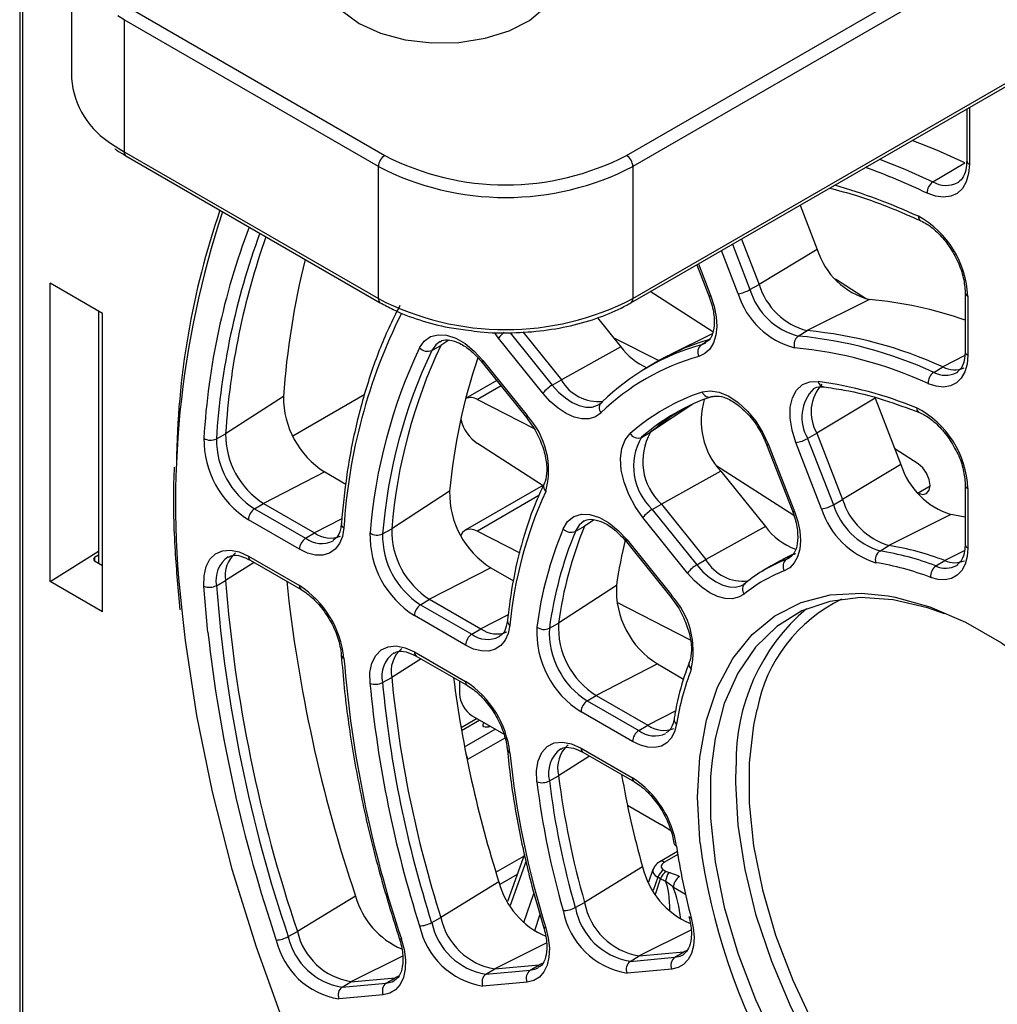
# Paper-space layout 'Sheet1' of a CAD drawing. Header units: millimetres. Extents: x -1 to 420, y -14 to 297.
# Tile 68 of 110: x 265 to 276, y 179 to 190. Entities that reach past the tile are written whole.
import ezdxf

# ---------------------------------------------------------------- set-up
doc = ezdxf.new("R2010")
doc.units = ezdxf.units.MM

psp = doc.layouts.new('Sheet1')

# ---------------------------------------------------------------- linework, layer by layer
at = {"color": 7, "linetype": 'Continuous', "lineweight": 25}
for p, q in [((265.246, 215.098), (265.246, 175.115)), ((265.276, 215.057), (265.276, 175.076)), ((272.043, 186.928), (281.63, 192.462)), ((265.821, 190.893), (265.821, 189.423)), ((266.478, 190.199), (269.306, 188.566)), ((269.236, 188.443), (266.407, 190.076)), ((266.407, 190.076), (266.407, 188.606)), ((275.777, 189.083), (275.777, 188.509)), ((266.407, 188.606), (269.236, 186.974)), ((266.428, 188.561), (269.256, 186.928)), ((275.401, 188.272), (275.755, 188.485)), ((275.777, 188.51), (275.777, 188.509)), ((269.236, 186.974), (269.236, 188.443)), ((272.064, 188.443), (272.064, 186.974)), ((273.925, 188.014), (274.116, 187.521)), ((273.272, 187.637), (273.468, 187.132)), ((274.116, 187.521), (273.468, 187.132)), ((272.776, 187.351), (272.91, 187.006)), ((274.662, 186.969), (274.318, 187.19)), ((266.167, 186.809), (265.585, 187.145)), ((265.585, 183.828), (265.585, 187.145)), ((272.955, 186.604), (272.259, 187.052)), ((273.367, 187.074), (273.468, 187.132)), ((275.76, 187.043), (275.76, 186.385)), ((274.697, 186.964), (274.004, 186.618)), ((275.789, 187.002), (275.789, 186.345)), ((266.121, 186.836), (266.121, 184.034)), ((266.167, 183.492), (266.167, 186.809)), ((271.67, 186.762), (271.931, 186.438)), ((273.904, 186.558), (274.004, 186.618)), ((271.064, 185.922), (270.571, 186.535)), ((270.843, 186.603), (271.27, 186.072)), ((271.846, 186.543), (272.353, 186.284)), ((272.945, 186.581), (272.477, 186.35)), ((272.826, 186.461), (272.925, 186.522)), ((269.828, 186.397), (269.929, 186.453)), ((271.931, 186.438), (271.27, 186.072)), ((272.826, 186.461), (272.878, 186.484)), ((270.396, 186.286), (270.889, 185.673)), ((270.389, 186.264), (270.881, 185.651)), ((270.389, 186.264), (270.389, 186.264)), ((272.287, 186.245), (272.188, 186.185)), ((275.411, 186.154), (275.511, 186.214)), ((270.551, 186.063), (270.204, 185.863)), ((271.169, 186.012), (271.27, 186.072)), ((275.667, 186.152), (275.679, 186.16)), ((268.179, 185.886), (267.536, 185.47)), ((270.337, 185.852), (270.961, 185.533)), ((274.758, 185.867), (274.11, 185.477)), ((274.758, 185.867), (275.045, 185.128)), ((271.688, 185.797), (271.723, 185.825)), ((270.881, 185.651), (270.939, 185.572)), ((267.434, 185.413), (267.536, 185.47)), ((272.16, 185.431), (272.262, 185.487)), ((274.008, 185.419), (274.11, 185.477)), ((274.008, 185.419), (274.295, 184.681)), ((274.11, 185.477), (274.397, 184.739)), ((271.068, 184.892), (270.337, 185.362)), ((273.552, 185.351), (273.839, 184.613)), ((273.575, 185.347), (273.861, 184.608)), ((274.164, 184.636), (273.878, 185.374)), ((275.236, 185.136), (274.977, 185.303)), ((273.856, 184.562), (272.999, 185.112)), ((275.045, 185.128), (274.397, 184.739)), ((268.638, 185.047), (267.959, 184.696)), ((268.638, 185.047), (268.873, 184.911)), ((273.043, 185.055), (272.382, 184.688)), ((273.043, 185.055), (273.539, 184.438)), ((271.063, 184.895), (270.199, 184.397)), ((271.076, 184.911), (271.077, 184.913)), ((275.76, 184.903), (275.76, 184.241)), ((275.789, 184.862), (275.789, 184.2)), ((270.027, 184.832), (269.383, 184.415)), ((275.234, 184.811), (275.236, 184.81)), ((267.858, 184.636), (267.959, 184.696)), ((267.858, 184.636), (268.426, 184.308)), ((267.959, 184.696), (268.526, 184.368)), ((272.28, 184.629), (272.382, 184.688)), ((272.382, 184.688), (272.878, 184.071)), ((274.295, 184.681), (274.397, 184.739)), ((272.672, 183.922), (272.176, 184.539)), ((272.28, 184.629), (272.777, 184.012)), ((275.602, 184.574), (274.911, 184.228)), ((268.357, 184.187), (267.789, 184.514)), ((269.281, 184.359), (269.383, 184.415)), ((271.425, 184.385), (271.527, 184.442)), ((273.539, 184.438), (272.878, 184.071)), ((268.426, 184.308), (268.526, 184.368)), ((270.337, 184.389), (270.807, 184.148)), ((268.731, 184.281), (268.737, 184.284)), ((271.993, 184.268), (272.49, 183.651)), ((272.001, 184.29), (272.497, 183.673)), ((274.811, 184.167), (274.911, 184.228)), ((275.76, 184.243), (275.76, 184.241)), ((265.585, 183.828), (266.121, 184.164)), ((266.121, 184.12), (266.078, 184.093)), ((267.789, 184.11), (268.357, 183.782)), ((273.848, 184.131), (273.728, 184.072)), ((273.773, 184.075), (273.805, 184.09)), ((266.078, 184.058), (266.167, 184.007)), ((267.81, 184.064), (268.377, 183.737)), ((270.484, 183.981), (269.805, 183.63)), ((270.484, 183.981), (270.738, 183.834)), ((272.777, 184.012), (272.878, 184.071)), ((273.603, 184.003), (273.504, 183.943)), ((275.434, 184.001), (275.534, 184.061)), ((275.667, 184.008), (275.68, 184.016)), ((266.167, 183.492), (265.585, 183.828)), ((267.434, 183.781), (267.536, 183.838)), ((271.882, 183.783), (271.239, 183.365)), ((273.31, 183.806), (273.294, 183.797)), ((272.49, 183.651), (272.547, 183.572)), ((269.705, 183.57), (269.805, 183.63)), ((269.705, 183.57), (270.274, 183.242)), ((269.805, 183.63), (270.374, 183.301)), ((271.886, 183.597), (272.703, 183.179)), ((270.205, 183.12), (269.635, 183.448)), ((271.137, 183.309), (271.239, 183.365)), ((270.274, 183.242), (270.374, 183.301)), ((270.579, 183.214), (270.586, 183.218)), ((269.635, 183.044), (270.205, 182.716)), ((269.656, 182.998), (270.225, 182.67)), ((272.337, 182.911), (271.658, 182.56)), ((272.337, 182.911), (272.627, 182.743)), ((269.281, 182.703), (269.383, 182.76)), ((270.137, 182.721), (270.137, 182.58)), ((271.558, 182.5), (271.658, 182.56)), ((271.658, 182.56), (272.231, 182.23)), ((271.558, 182.5), (272.131, 182.17)), ((270.279, 182.335), (270.627, 182.134)), ((272.061, 182.048), (271.489, 182.379)), ((270.335, 182.303), (270.155, 182.199)), ((272.131, 182.17), (272.231, 182.23)), ((270.465, 182.213), (270.478, 182.22)), ((271.489, 181.974), (272.061, 181.644)), ((271.509, 181.929), (272.082, 181.598)), ((271.137, 181.611), (271.239, 181.668)), ((272.004, 181.339), (272.382, 181.121)), ((272.487, 181.053), (272.382, 181.121)), ((272.56, 180.824), (272.365, 180.711)), ((270.861, 180.795), (270.672, 180.269)), ((272.173, 180.655), (271.527, 180.259)), ((272.288, 180.623), (272.238, 180.485)), ((272.407, 180.62), (272.437, 180.603)), ((270.576, 180.486), (269.929, 180.092)), ((272.373, 180.521), (272.343, 180.539)), ((268.981, 180.328), (268.334, 179.936)), ((271.425, 180.201), (271.527, 180.259)), ((269.828, 180.034), (269.929, 180.092)), ((268.233, 179.878), (268.334, 179.936)), ((272.134, 179.663), (272.63, 179.708)), ((272.531, 179.648), (272.63, 179.708)), ((272.035, 179.603), (272.134, 179.663)), ((272.035, 179.603), (272.531, 179.648)), ((272.623, 179.677), (272.64, 179.689)), ((270.43, 179.46), (270.529, 179.52)), ((270.43, 179.46), (270.923, 179.504)), ((270.529, 179.52), (271.022, 179.564)), ((270.923, 179.504), (271.022, 179.564)), ((272.497, 179.516), (272.001, 179.472)), ((268.831, 179.317), (268.93, 179.377)), ((268.93, 179.377), (269.422, 179.421)), ((269.323, 179.361), (269.422, 179.421)), ((268.831, 179.317), (269.323, 179.361)), ((270.889, 179.373), (270.396, 179.328)), ((269.288, 179.229), (268.797, 179.185))]:
    psp.add_line(p, q, dxfattribs=at)
at = {"color": 8, "linetype": 'Continuous', "lineweight": 25}
for p, q in [((271.993, 188.566), (281.442, 194.02)), ((281.536, 193.911), (272.064, 188.443)), ((272.064, 186.974), (281.63, 192.496)), ((266.407, 190.076), (266.338, 190.118)), ((275.807, 189.1), (275.807, 188.468)), ((266.278, 188.689), (266.407, 188.606)), ((273.236, 187.028), (273.05, 187.509)), ((273.171, 187.579), (273.367, 187.074)), ((272.793, 187.361), (272.933, 187.001)), ((270.018, 186.512), (269.929, 186.453)), ((270.571, 186.535), (270.525, 186.596)), ((270.701, 186.595), (271.169, 186.012)), ((275.756, 186.34), (275.511, 186.214)), ((270.599, 186.003), (270.337, 185.852)), ((269.085, 185.909), (268.284, 185.446)), ((272.733, 185.801), (272.262, 185.487)), ((275.37, 184.887), (275.236, 184.81)), ((271.02, 184.783), (270.337, 184.389)), ((268.828, 184.524), (268.526, 184.368)), ((271.636, 184.513), (271.527, 184.442)), ((266.078, 184.093), (266.078, 184.059)), ((273.773, 184.075), (273.791, 184.085)), ((275.755, 184.173), (275.534, 184.061)), ((267.852, 184.04), (267.536, 183.838)), ((270.678, 183.458), (270.374, 183.301)), ((269.71, 182.967), (269.383, 182.76)), ((272.541, 182.39), (272.231, 182.23)), ((270.364, 182.286), (270.16, 182.168)), ((270.193, 181.99), (270.535, 182.187)), ((270.64, 182.085), (270.227, 181.847)), ((271.583, 181.886), (271.239, 181.668)), ((273.21, 181.592), (273.214, 181.78)), ((270.542, 180.594), (270.854, 180.774)), ((270.878, 180.722), (270.699, 180.225)), ((272.564, 180.793), (272.415, 180.706)), ((270.78, 180.569), (270.585, 180.457)), ((272.343, 180.539), (272.29, 180.39)), ((272.315, 180.351), (272.373, 180.521)), ((272.649, 180.348), (272.515, 180.426)), ((270.854, 180.036), (270.965, 180.358)), ((271.032, 180.125), (270.97, 179.943)), ((272.71, 179.949), (272.134, 179.663)), ((271.102, 179.804), (270.529, 179.52)), ((272.666, 179.725), (272.63, 179.708)), ((269.502, 179.661), (268.93, 179.377)), ((271.057, 179.581), (271.022, 179.564)), ((269.457, 179.438), (269.422, 179.421))]:
    psp.add_line(p, q, dxfattribs=at)
at = {"color": 7, "linetype": 'Continuous', "lineweight": 25, "flags": 128}
for points in [[(268.836, 190.172), (269.023, 190.035)], [(269.023, 190.035), (269.26, 189.927), (269.534, 189.854), (269.829, 189.818), (270.131, 189.824), (270.423, 189.869), (270.688, 189.951), (270.914, 190.067), (271.087, 190.21)], [(275.755, 188.485), (275.444, 188.624), (275.172, 188.734)], [(275.807, 188.468), (275.798, 188.364), (275.772, 188.273), (275.729, 188.199), (275.672, 188.145), (275.601, 188.112), (275.52, 188.101), (275.431, 188.113), (275.337, 188.147)], [(275.679, 188.264), (275.689, 188.27), (275.691, 188.272)], [(272.933, 187.001), (272.97, 186.885), (272.993, 186.771), (272.999, 186.664), (272.989, 186.566), (272.963, 186.481), (272.921, 186.413), (272.866, 186.362), (272.799, 186.331)], [(269.693, 186.428), (269.745, 186.502), (269.815, 186.551), (269.899, 186.573), (269.994, 186.567), (270.095, 186.533), (270.199, 186.473), (270.301, 186.39), (270.396, 186.286)], [(275.789, 186.345), (275.781, 186.246), (275.756, 186.159), (275.717, 186.089), (275.663, 186.036), (275.597, 186.003), (275.521, 185.99), (275.438, 185.999), (275.35, 186.028)], [(272.835, 185.936), (272.925, 185.95), (273.025, 185.934), (273.131, 185.89), (273.237, 185.818), (273.339, 185.724), (273.432, 185.61), (273.512, 185.482), (273.575, 185.347)], [(273.878, 185.374), (273.835, 185.511), (273.813, 185.644), (273.815, 185.766), (273.839, 185.872), (273.885, 185.957), (273.95, 186.017), (274.032, 186.049), (274.126, 186.051)], [(271.711, 185.703), (271.65, 185.66), (271.579, 185.638), (271.499, 185.636), (271.413, 185.656), (271.323, 185.696), (271.233, 185.755), (271.146, 185.831), (271.064, 185.922)], [(272.176, 184.539), (272.09, 184.661), (272.019, 184.794), (271.967, 184.932), (271.936, 185.067), (271.927, 185.195), (271.942, 185.308), (271.978, 185.403), (272.035, 185.474)], [(275.236, 184.81), (275.288, 184.795), (275.331, 184.806), (275.36, 184.842), (275.37, 184.896), (275.36, 184.962), (275.331, 185.031), (275.288, 185.091), (275.236, 185.136)], [(271.29, 184.413), (271.339, 184.494), (271.408, 184.549), (271.492, 184.575), (271.588, 184.573), (271.692, 184.541), (271.799, 184.481), (271.903, 184.396), (272.001, 184.29)], [(273.861, 184.608), (273.898, 184.496), (273.92, 184.387), (273.928, 184.282), (273.92, 184.187), (273.897, 184.103), (273.86, 184.034), (273.81, 183.981), (273.749, 183.946)], [(268.852, 184.424), (268.835, 184.329), (268.802, 184.249), (268.754, 184.186), (268.692, 184.143), (268.619, 184.122), (268.537, 184.122), (268.448, 184.144), (268.357, 184.187)], [(270.337, 184.389), (270.298, 184.404), (270.26, 184.411), (270.225, 184.407), (270.195, 184.394), (270.17, 184.372), (270.152, 184.341), (270.151, 184.338)], [(275.789, 184.2), (275.781, 184.105), (275.759, 184.021), (275.722, 183.951), (275.672, 183.898), (275.61, 183.863), (275.539, 183.847), (275.46, 183.85), (275.376, 183.873)], [(267.294, 183.775), (267.296, 183.892), (267.319, 183.994), (267.362, 184.077), (267.424, 184.136), (267.5, 184.17), (267.59, 184.177), (267.687, 184.157), (267.789, 184.11)], [(273.302, 183.688), (273.241, 183.652), (273.17, 183.635), (273.091, 183.638), (273.007, 183.66), (272.921, 183.701), (272.834, 183.76), (272.751, 183.834), (272.672, 183.922)], [(275.531, 183.469), (275.342, 183.535), (274.96, 183.625), (274.595, 183.649), (274.254, 183.607), (273.943, 183.5), (273.665, 183.329), (273.427, 183.098), (273.231, 182.81), (273.082, 182.47), (272.981, 182.083), (272.942, 181.809)], [(274.903, 183.669), (274.981, 183.654), (275.368, 183.546), (275.764, 183.375), (276.164, 183.144), (276.56, 182.857), (276.947, 182.519), (277.318, 182.135), (277.669, 181.711), (277.992, 181.253), (278.283, 180.769), (278.538, 180.266), (278.752, 179.753), (278.922, 179.238), (279.045, 178.728), (279.12, 178.231), (279.139, 177.999)], [(267.057, 183.439), (267.087, 183.172), (267.212, 182.339), (267.386, 181.49), (267.607, 180.63), (267.876, 179.764), (268.189, 178.898), (268.547, 178.035), (268.945, 177.181), (269.383, 176.341), (269.858, 175.519), (270.367, 174.719), (270.907, 173.947), (271.475, 173.206), (272.069, 172.502), (272.684, 171.836), (273.318, 171.215), (273.966, 170.64), (274.626, 170.115), (275.004, 169.84)], [(270.698, 183.342), (270.679, 183.251), (270.645, 183.174), (270.597, 183.115), (270.535, 183.074), (270.462, 183.054), (270.381, 183.055), (270.294, 183.077), (270.205, 183.12)], [(269.142, 182.695), (269.141, 182.815), (269.163, 182.92), (269.205, 183.005), (269.266, 183.067), (269.343, 183.103), (269.433, 183.111), (269.532, 183.091), (269.635, 183.044)], [(273.445, 182.405), (273.407, 182.23), (273.357, 181.812), (273.357, 181.363), (273.407, 180.889), (273.505, 180.397), (273.651, 179.896), (273.842, 179.394), (274.075, 178.899), (274.346, 178.42), (274.65, 177.964), (274.983, 177.539), (275.339, 177.152), (275.712, 176.808), (276.096, 176.515), (276.486, 176.276), (276.873, 176.095), (277.252, 175.976), (277.266, 175.973)], [(270.465, 182.213), (270.452, 182.208), (270.437, 182.206), (270.422, 182.208), (270.409, 182.213), (270.4, 182.221), (270.397, 182.229)], [(272.551, 182.242), (272.529, 182.157), (272.492, 182.087), (272.443, 182.034), (272.382, 181.998), (272.31, 181.981), (272.232, 181.984), (272.148, 182.007), (272.061, 182.048)], [(270.997, 181.599), (270.993, 181.725), (271.011, 181.835), (271.052, 181.926), (271.112, 181.992), (271.19, 182.032), (271.281, 182.042), (271.383, 182.022), (271.489, 181.974)], [(272.714, 180.086), (272.737, 179.976), (272.745, 179.871), (272.738, 179.776), (272.716, 179.692), (272.679, 179.622), (272.629, 179.568), (272.568, 179.533), (272.497, 179.516)], [(272.714, 180.086), (272.703, 180.088), (272.695, 180.093), (272.69, 180.098), (272.688, 180.101)], [(271.096, 179.977), (271.124, 179.862), (271.137, 179.751), (271.132, 179.65), (271.112, 179.56), (271.076, 179.485), (271.025, 179.428), (270.962, 179.39), (270.889, 179.373)], [(271.071, 179.989), (271.072, 179.986), (271.077, 179.982), (271.085, 179.978), (271.096, 179.977)], [(269.49, 179.852), (269.521, 179.734), (269.536, 179.621), (269.533, 179.516), (269.514, 179.423), (269.478, 179.346), (269.427, 179.287), (269.363, 179.248), (269.288, 179.229)], [(269.466, 179.862), (269.467, 179.86), (269.471, 179.856), (269.479, 179.853), (269.49, 179.852)]]:
    psp.add_lwpolyline(points, dxfattribs=at)
at = {"color": 8, "linetype": 'Continuous', "lineweight": 25, "flags": 128}
for points in [[(274.809, 188.525), (275.09, 188.412), (275.401, 188.272)], [(272.933, 187.001), (272.922, 187.001), (272.915, 187.002), (272.911, 187.005), (272.91, 187.006)], [(269.921, 186.498), (269.872, 186.461), (269.828, 186.397)], [(270.396, 186.286), (270.39, 186.277), (270.388, 186.27), (270.388, 186.265), (270.389, 186.264)], [(271.169, 186.012), (271.239, 185.934), (271.314, 185.869), (271.391, 185.818), (271.468, 185.784), (271.542, 185.767), (271.611, 185.768), (271.672, 185.788), (271.688, 185.797)], [(270.889, 185.673), (270.883, 185.664), (270.881, 185.657), (270.881, 185.652), (270.881, 185.651)], [(273.552, 185.351), (273.553, 185.35), (273.557, 185.348), (273.564, 185.346), (273.575, 185.347)], [(273.839, 184.613), (273.839, 184.612), (273.843, 184.609), (273.851, 184.608), (273.861, 184.608)], [(271.525, 184.501), (271.468, 184.455), (271.425, 184.385)], [(271.993, 184.268), (271.993, 184.269), (271.992, 184.274), (271.995, 184.281), (272.001, 184.29)], [(272.777, 184.012), (272.844, 183.937), (272.916, 183.873), (272.99, 183.823), (273.064, 183.788), (273.136, 183.769), (273.204, 183.766), (273.265, 183.781), (273.295, 183.796)], [(267.339, 183.263), (267.335, 183.303), (267.294, 183.775)], [(272.49, 183.651), (272.489, 183.652), (272.489, 183.657), (272.491, 183.664), (272.497, 183.673)], [(272.812, 180.915), (272.808, 180.955), (272.783, 181.43), (272.808, 181.875), (272.882, 182.285), (273.006, 182.653), (273.176, 182.972), (273.39, 183.238), (273.645, 183.447), (273.936, 183.594), (274.259, 183.679), (274.609, 183.699), (274.903, 183.669)], [(270.462, 182.229), (270.463, 182.227), (270.465, 182.213)], [(272.942, 181.809), (272.93, 181.656), (272.93, 181.195), (272.981, 180.709), (273.082, 180.206), (273.231, 179.693), (273.427, 179.179), (273.665, 178.672), (273.943, 178.182), (274.254, 177.715), (274.595, 177.279), (274.96, 176.883), (275.342, 176.531), (275.735, 176.23), (276.134, 175.986), (276.296, 175.903)], [(276.479, 176.12), (276.218, 176.268), (275.822, 176.541), (275.434, 176.867), (275.06, 177.242), (274.707, 177.658), (274.38, 178.11), (274.085, 178.589), (273.827, 179.089), (273.61, 179.6), (273.437, 180.114), (273.312, 180.623), (273.235, 181.118), (273.21, 181.592)], [(272.531, 179.648), (272.592, 179.662), (272.623, 179.677)], [(270.923, 179.504), (270.986, 179.519), (271.014, 179.533)], [(269.323, 179.361), (269.387, 179.376), (269.417, 179.392)]]:
    psp.add_lwpolyline(points, dxfattribs=at)
at = {"color": 7, "linetype": 'Continuous', "lineweight": 25}
for centre, radius, start, end in [((266.772, 189.505), 0.954, 184.9367, 238.8164), ((269.389, 188.436), 0.154, 122.6068, 177.3917), ((270.65, 191.159), 2.92, 242.6095, 297.3905), ((271.911, 188.436), 0.154, 2.6072, 57.3933), ((270.65, 191.173), 3.074, 242.6098, 297.3903), ((275.481, 188.153), 0.144, 123.9465, 182.3774), ((275.924, 185.056), 8.935, 161.0549, 179.4345), ((274.731, 186.961), 1.059, 2.2316, 61.2691), ((275.678, 184.948), 8.159, 160.5675, 176.3301), ((274.906, 187.763), 0.826, 197.0234, 255.328), ((276.968, 185.272), 8.81, 165.9521, 176.0016), ((273.178, 187.406), 0.382, 278.7769, 299.676), ((274.098, 187.298), 0.765, 197.0234, 255.328), ((274.197, 187.355), 0.762, 197.0233, 255.3281), ((270.65, 189.703), 3.074, 242.6098, 297.3903), ((274.089, 187.29), 0.892, 197.0232, 255.3282), ((274.322, 182.659), 4.321, 70.5685, 85.0243), ((275.03, 184.046), 6.19, 153.4995, 176.5027), ((273.57, 181.982), 4.656, 65.3593, 84.6492), ((273.62, 184.041), 2.576, 105.647, 121.1626), ((273.974, 186.464), 0.117, 126.3626, 198.5756), ((273.47, 181.923), 4.655, 65.3593, 84.6492), ((275.069, 183.884), 5.947, 154.6714, 175.3309), ((275.147, 183.879), 5.885, 154.6713, 175.331), ((275.248, 183.936), 5.884, 154.6712, 175.3311), ((269.781, 186.504), 0.116, 220.9469, 293.5678), ((273.517, 183.992), 2.564, 105.6242, 134.3865), ((272.546, 186.904), 0.772, 217.1366, 244.9882), ((272.888, 186.381), 0.102, 127.3936, 208.9061), ((273.435, 181.853), 4.594, 65.3593, 84.6492), ((276.391, 184.263), 6.389, 161.2763, 174.89), ((273.48, 183.895), 2.53, 105.6239, 134.3867), ((275.642, 186.458), 0.276, 241.7477, 293.1407), ((271.681, 186.302), 0.472, 209.3011, 276.2426), ((275.49, 186.038), 0.141, 124.1759, 183.9225), ((271.361, 185.683), 0.381, 120.3188, 141.2309), ((274.508, 185.712), 0.461, 137.6081, 210.5622), ((273.556, 181.738), 4.35, 67.5374, 82.471), ((269.164, 185.879), 0.985, 179.6167, 237.67), ((270.26, 185.728), 0.145, 57.9944, 112.6929), ((273.605, 183.678), 2.385, 108.846, 131.1646), ((273.708, 183.661), 2.352, 108.8461, 131.1647), ((273.649, 185.614), 0.825, 163.1235, 222.689), ((272.915, 185.965), 0.0856, 200.2903, 292.8635), ((271.774, 185.758), 0.0835, 126.9534, 221.0668), ((273.815, 183.709), 2.361, 120.2209, 131.1471), ((274.741, 184.825), 1.049, 2.0305, 62.9044), ((270.608, 185.75), 0.473, 194.5088, 235.1245), ((270.236, 185.065), 0.892, 344.6758, 42.9745), ((268.358, 185.414), 1.064, 179.6166, 237.6701), ((267.37, 185.543), 0.144, 237.9651, 296.0991), ((268.347, 185.407), 0.913, 179.6166, 237.67), ((268.445, 185.464), 0.909, 179.6166, 237.67), ((272.122, 185.523), 0.0997, 209.6962, 292.5371), ((272.724, 185.106), 0.651, 150.0058, 227.0469), ((272.823, 185.163), 0.648, 150.0059, 227.0468), ((273.82, 185.751), 0.382, 278.7759, 299.677), ((275.856, 185.386), 0.851, 197.6363, 252.6548), ((271.007, 184.81), 0.98, 178.7313, 237.7681), ((275.273, 182.913), 4.595, 155.3579, 174.6444), ((267.943, 184.507), 0.154, 123.2303, 177.3468), ((274.106, 185.013), 0.382, 278.7771, 299.6743), ((275.04, 184.914), 0.919, 197.6364, 252.6548), ((275.046, 184.92), 0.788, 197.6363, 252.6549), ((275.145, 184.977), 0.785, 197.6363, 252.6549), ((272.473, 184.3), 0.381, 120.3185, 141.2331), ((275.194, 181.893), 2.711, 77.9591, 81.3441), ((270.288, 184.395), 0.905, 178.7311, 237.7683), ((275.311, 182.75), 4.352, 157.5356, 172.4665), ((275.491, 182.803), 4.289, 157.5357, 172.4666), ((271.377, 184.494), 0.119, 222.971, 293.8447), ((274.109, 184.852), 0.705, 215.9657, 250.5717), ((268.511, 184.179), 0.154, 123.2303, 177.3468), ((268.702, 184.605), 0.295, 233.4291, 292.4435), ((270.2, 184.344), 1.059, 178.7312, 237.7683), ((269.219, 184.486), 0.142, 236.6476, 295.9059), ((270.189, 184.338), 0.908, 178.7313, 237.7682), ((275.39, 182.746), 4.29, 157.5359, 172.4664), ((276.625, 183.125), 4.788, 165.7637, 172.1007), ((274.434, 181.203), 3.062, 68.9598, 81.0487), ((267.853, 183.898), 0.323, 129.5227, 190.6318), ((274.472, 182.568), 1.677, 110.9657, 121.2066), ((274.882, 184.07), 0.121, 126.0074, 196.0099), ((274.335, 181.144), 3.061, 68.9599, 81.0486), ((272.969, 183.683), 0.381, 120.3205, 141.2293), ((273.289, 184.304), 0.473, 209.5356, 276.9292), ((274.372, 182.511), 1.674, 110.9608, 129.0502), ((273.833, 183.997), 0.0983, 127.4855, 211.2137), ((274.3, 181.074), 2.999, 68.9597, 81.0488), ((275.511, 183.889), 0.135, 124.6196, 186.84), ((275.644, 184.3), 0.264, 245.3953, 293.9073), ((274.336, 182.414), 1.641, 110.9612, 129.0497), ((267.357, 183.929), 0.166, 247.6012, 297.4048), ((283.374, 185.01), 15.987, 184.4062, 198.7231), ((283.473, 185.066), 15.984, 184.4062, 198.7231), ((284.412, 185.542), 16.287, 186.0313, 198.6689), ((267.765, 182.865), 1.092, 5.7172, 57.1977), ((272.852, 183.734), 0.971, 177.0963, 237.9689), ((273.37, 183.742), 0.0869, 127.2256, 218.8235), ((271.817, 183.053), 0.919, 347.3486, 42.3618), ((269.789, 183.441), 0.154, 123.2303, 177.3468), ((275.437, 181.831), 2.224, 130.4142, 181.3005), ((272.045, 183.268), 1.049, 177.0962, 237.9689), ((271.077, 183.432), 0.137, 234.3048, 295.5504), ((272.133, 183.32), 0.896, 177.0961, 237.969), ((283.646, 185.089), 16.409, 186.3874, 198.6573), ((270.359, 183.113), 0.154, 123.2303, 177.3468), ((270.55, 183.54), 0.296, 233.5327, 292.3403), ((272.035, 183.263), 0.9, 177.0961, 237.969), ((269.706, 182.828), 0.33, 129.9584, 191.8915), ((282.043, 184.047), 13.235, 184.65, 198.4793), ((275.515, 181.775), 3, 158.9579, 171.0445), ((269.202, 182.854), 0.17, 249.0812, 297.5839), ((281.816, 183.884), 12.73, 185.3568, 197.7725), ((281.825, 183.879), 12.599, 185.3568, 197.7725), ((281.924, 183.936), 12.595, 185.3567, 197.7726), ((283.018, 184.444), 13.057, 187.4144, 197.6491), ((269.611, 181.796), 1.094, 6.6896, 57.1546), ((270.444, 182.594), 0.307, 182.606, 237.394), ((271.642, 182.372), 0.154, 123.2303, 177.3468), ((270.437, 182.229), 0.04, 131.9147, 180), ((272.408, 182.47), 0.298, 233.7565, 292.1161), ((272.215, 182.041), 0.154, 123.2303, 177.3468), ((271.571, 181.752), 0.343, 130.7608, 194.1141), ((280.49, 182.913), 9.842, 185.7705, 197.3588), ((281.374, 183.287), 9.57, 189.6669, 195.9669), ((271.053, 181.769), 0.179, 251.8372, 297.8927), ((280.264, 182.75), 9.338, 187.0815, 196.0479), ((280.273, 182.746), 9.207, 187.0815, 196.0477), ((280.372, 182.803), 9.203, 187.0815, 196.0478), ((271.465, 180.721), 1.098, 8.5522, 57.0963), ((272.56, 180.922), 0.0383, 195.6324, 257.0806), ((279.925, 181.875), 7.178, 187.6845, 230.9681), ((278.933, 181.774), 6.444, 187.9364, 195.1928), ((273.052, 180.857), 0.902, 192.9626, 247.3574), ((272.49, 180.49), 0.155, 122.7426, 161.6081), ((272.52, 180.473), 0.155, 122.7426, 161.6081), ((272.665, 180.462), 0.239, 147.0504, 171.4885), ((271.443, 180.708), 0.895, 194.3763, 247.238), ((272.668, 180.418), 0.154, 122.629, 177.0829), ((269.843, 180.562), 0.892, 195.1693, 247.0685), ((272.259, 180.398), 0.745, 190.7733, 260.328), ((271.301, 180.423), 0.254, 267.4322, 299.1852), ((272.147, 180.332), 0.873, 190.7732, 260.3281), ((272.16, 180.341), 0.748, 190.7734, 260.328), ((269.69, 180.278), 0.28, 270.6455, 299.3579), ((270.551, 180.189), 0.739, 192.1326, 260.6155), ((270.649, 180.246), 0.736, 192.1325, 260.6155), ((269.047, 180.099), 0.731, 192.8806, 260.7819), ((270.536, 180.179), 0.862, 192.1326, 260.6155), ((268.087, 180.137), 0.297, 272.4433, 299.4397), ((268.934, 180.031), 0.856, 192.8805, 260.782), ((268.948, 180.041), 0.734, 192.8805, 260.782), ((272.1, 179.516), 0.109, 126.994, 203.8499), ((272.597, 179.56), 0.109, 126.9951, 203.847), ((270.988, 179.417), 0.109, 126.9953, 203.8487), ((270.496, 179.373), 0.109, 126.9935, 203.8505), ((268.896, 179.23), 0.109, 126.995, 203.847), ((269.388, 179.274), 0.109, 126.9934, 203.8486)]:
    psp.add_arc(centre, radius, start, end, dxfattribs=at)
at = {"color": 8, "linetype": 'Continuous', "lineweight": 25}
for centre, radius, start, end in [((266.455, 188.6), 0.048, 172.7569, 235.932), ((275.827, 188.513), 0.0494, 185.0937, 246.2267), ((272.076, 181.317), 7.568, 64.4781, 70.1027), ((275.547, 188.523), 0.29, 239.6259, 296.9837), ((272.378, 181.648), 6.866, 65.3707, 73.6584), ((277.221, 184.706), 10.242, 161.5943, 187.1069), ((275.297, 187.889), 0.0574, 179.8042, 240.2164), ((275.225, 184.948), 7.945, 159.1956, 176.5887), ((275.521, 184.899), 8.104, 159.7724, 176.3607), ((275.807, 187.046), 0.0479, 183.4725, 247.2291), ((269.28, 186.966), 0.045, 170.3944, 238.3174), ((272.014, 186.969), 0.0503, 305.7057, 5.6172), ((270.837, 186.327), 0.338, 126.8607, 141.8892), ((275.807, 186.389), 0.0481, 184.1462, 247.1742), ((275.541, 186.393), 0.272, 241.4365, 297.4599), ((274.399, 185.653), 0.455, 135.2064, 210.9655), ((274.198, 186.065), 0.0733, 190.9143, 262.229), ((275.279, 185.761), 0.0606, 182.0341, 242.6384), ((271.148, 184.885), 0.0766, 160.3488, 227.4511), ((275.81, 184.908), 0.0506, 186.6533, 245.4793), ((268.877, 184.472), 0.0546, 179.4098, 242.0072), ((268.601, 184.54), 0.29, 233.0043, 296.6358), ((275.809, 184.246), 0.0494, 185.0937, 246.2267), ((267.744, 183.842), 0.316, 124.647, 191.1395), ((267.837, 184.104), 0.048, 172.814, 235.8749), ((275.543, 184.236), 0.26, 245.1128, 298.3093), ((268.404, 183.776), 0.0481, 172.8502, 235.8182), ((275.144, 182.076), 1.73, 115.9879, 169.0462), ((270.726, 183.391), 0.0567, 177.8639, 240.4754), ((270.449, 183.475), 0.291, 233.1209, 296.5196), ((268.866, 183.015), 0.044, 190.5964, 251.1732), ((269.596, 182.773), 0.322, 125.1206, 192.417), ((269.683, 183.038), 0.048, 172.814, 235.8749), ((272.762, 182.907), 0.073, 163.7706, 229.7073), ((270.252, 182.71), 0.0481, 172.8502, 235.8182), ((272.583, 182.293), 0.0607, 174.7374, 237.6643), ((272.307, 182.407), 0.296, 233.5025, 294.7223), ((270.083, 181.841), 0.144, 2.2805, 29.9128), ((270.71, 181.964), 0.0421, 192.4871, 253.0767), ((271.461, 181.696), 0.335, 126.1936, 194.6389), ((271.538, 181.969), 0.0494, 173.7635, 234.9254), ((272.111, 181.638), 0.0494, 173.7804, 234.6788), ((272.386, 180.667), 0.0492, 53.6179, 115.0637)]:
    psp.add_arc(centre, radius, start, end, dxfattribs=at)
at = {"color": 7, "linetype": 'Continuous', "lineweight": 25}
for centre, major_axis, ratio, start_param, end_param in [((266.107, 184.077), (0.04, 0.0019), 0.606667, 2.335856, 3.897926), ((272.486, 180.666), (0.106, 0.01), 0.567817, 2.247296, 3.814161), ((272.516, 180.649), (0.106, 0.01), 0.572188, 3.816382, 4.156451), ((272.516, 180.567), (0.2, -0.031), 0.437546, 3.993009, 4.333078)]:
    psp.add_ellipse(centre, major_axis=major_axis, ratio=ratio, start_param=start_param, end_param=end_param, dxfattribs=at)
at = {"color": 8, "linetype": 'Continuous', "lineweight": 25}
for centre, major_axis, ratio, start_param, end_param in [((272.486, 180.584), (0.2, -0.032), 0.441094, 3.060072, 3.992571), ((272.321, 179.999), (0.046, 0.563), 0.262889, 5.027877, 5.817784), ((272.392, 180.039), (-0.051, 0.571), 0.360676, 4.739752, 5.423881)]:
    psp.add_ellipse(centre, major_axis=major_axis, ratio=ratio, start_param=start_param, end_param=end_param, dxfattribs=at)
at = {"color": 7, "linetype": 'Continuous', "lineweight": 25}
for points, knots in [([(266.303, 188.643), (266.312, 188.636), (266.349, 188.605), (266.394, 188.58), (266.428, 188.561)], [0, 0, 0, 0, 0.239773, 1, 1, 1, 1]), ([(275.777, 188.509), (275.776, 188.484), (275.773, 188.411), (275.743, 188.32), (275.705, 188.287), (275.687, 188.271)], [0, 0, 0, 0, 0.2116611, 0.6170897, 1, 1, 1, 1]), ([(274.252, 188.203), (274.352, 188.177), (274.627, 188.105), (274.968, 187.972), (275.209, 187.865), (275.269, 187.839)], [0, 0, 0, 0, 0.298716, 0.826467, 1, 1, 1, 1]), ([(275.269, 187.839), (275.291, 187.828), (275.354, 187.796), (275.466, 187.704), (275.587, 187.557), (275.684, 187.384), (275.748, 187.202), (275.756, 187.096), (275.76, 187.043)], [0, 0, 0, 0, 0.092134, 0.27171, 0.453141, 0.635835, 0.818453, 1, 1, 1, 1]), ([(272.91, 187.006), (272.921, 186.976), (272.952, 186.887), (272.976, 186.745), (272.963, 186.606), (272.926, 186.518), (272.889, 186.499), (272.874, 186.49)], [0, 0, 0, 0, 0.123022, 0.360297, 0.594436, 0.826488, 1, 1, 1, 1]), ([(269.473, 186.896), (269.431, 186.813), (269.311, 186.575), (269.145, 186.147), (268.989, 185.602), (268.879, 185.043), (268.841, 184.655), (268.823, 184.473)], [0, 0, 0, 0, 0.11982, 0.346223, 0.572888, 0.799814, 1, 1, 1, 1]), ([(269.256, 186.928), (269.303, 186.903), (269.437, 186.829), (269.69, 186.732), (269.974, 186.655), (270.161, 186.632), (270.232, 186.624)], [0, 0, 0, 0, 0.168395, 0.487354, 0.806069, 1, 1, 1, 1]), ([(270.232, 186.624), (270.277, 186.617), (270.436, 186.593), (270.723, 186.589), (271.076, 186.614), (271.418, 186.677), (271.73, 186.773), (271.931, 186.865), (272.028, 186.919), (272.043, 186.928)], [0, 0, 0, 0, 0.070808, 0.251912, 0.433028, 0.614292, 0.795873, 0.968383, 1, 1, 1, 1]), ([(269.923, 186.493), (269.929, 186.498), (269.954, 186.518), (270.022, 186.519), (270.138, 186.484), (270.268, 186.399), (270.349, 186.309), (270.389, 186.264)], [0, 0, 0, 0, 0.075047, 0.309099, 0.532527, 0.771311, 1, 1, 1, 1]), ([(275.76, 186.385), (275.759, 186.361), (275.755, 186.29), (275.726, 186.204), (275.691, 186.173), (275.674, 186.159)], [0, 0, 0, 0, 0.215735, 0.628992, 1, 1, 1, 1]), ([(274.079, 185.971), (274.083, 185.975), (274.108, 185.997), (274.15, 185.995), (274.185, 185.993)], [0, 0, 0, 0, 0.1762033, 1, 1, 1, 1]), ([(274.185, 185.993), (274.26, 185.982), (274.481, 185.95), (274.836, 185.863), (275.12, 185.756), (275.252, 185.707)], [0, 0, 0, 0, 0.219646, 0.639999, 1, 1, 1, 1]), ([(272.938, 185.882), (272.951, 185.885), (272.987, 185.895), (273.075, 185.884), (273.203, 185.821), (273.334, 185.704), (273.421, 185.606), (273.451, 185.548), (273.452, 185.548)], [0, 0, 0, 0, 0.111359, 0.322931, 0.549912, 0.77305, 0.997206, 1, 1, 1, 1]), ([(275.252, 185.707), (275.273, 185.697), (275.335, 185.668), (275.447, 185.582), (275.573, 185.44), (275.635, 185.326), (275.667, 185.268)], [0, 0, 0, 0, 0.144797, 0.42749, 0.712833, 1, 1, 1, 1]), ([(270.939, 185.572), (270.939, 185.572), (270.977, 185.52), (271.038, 185.4), (271.097, 185.222), (271.114, 185.059), (271.098, 184.961), (271.081, 184.921), (271.077, 184.913)], [0, 0, 0, 0, 0.001427, 0.23779, 0.47426, 0.707882, 0.937493, 1, 1, 1, 1]), ([(273.452, 185.548), (273.483, 185.494), (273.521, 185.43), (273.547, 185.363), (273.552, 185.351)], [0, 0, 0, 0, 0.82729, 1, 1, 1, 1]), ([(275.667, 185.268), (275.667, 185.268), (275.7, 185.212), (275.736, 185.092), (275.759, 184.971), (275.759, 184.913), (275.76, 184.903)], [0, 0, 0, 0, 0.000542, 0.468484, 0.906005, 1, 1, 1, 1]), ([(266.965, 185.101), (266.962, 185.039), (266.949, 184.738), (266.965, 184.21), (267.007, 183.733), (267.027, 183.514)], [0, 0, 0, 0, 0.122137, 0.59573, 1, 1, 1, 1]), ([(271.077, 184.913), (271.043, 184.839), (270.946, 184.625), (270.819, 184.238), (270.72, 183.802), (270.684, 183.51), (270.669, 183.394)], [0, 0, 0, 0, 0.165776, 0.478711, 0.792125, 1, 1, 1, 1]), ([(273.839, 184.613), (273.849, 184.583), (273.881, 184.494), (273.904, 184.352), (273.892, 184.213), (273.849, 184.117), (273.806, 184.092), (273.784, 184.08)], [0, 0, 0, 0, 0.113896, 0.333571, 0.550341, 0.765179, 1, 1, 1, 1]), ([(268.823, 184.473), (268.82, 184.451), (268.811, 184.385), (268.78, 184.317), (268.746, 184.296), (268.733, 184.287)], [0, 0, 0, 0, 0.236405, 0.691612, 1, 1, 1, 1]), ([(271.526, 184.498), (271.529, 184.501), (271.551, 184.52), (271.612, 184.523), (271.726, 184.496), (271.854, 184.416), (271.945, 184.328), (271.988, 184.275), (271.993, 184.268)], [0, 0, 0, 0, 0.039333, 0.278272, 0.501529, 0.740321, 0.966485, 1, 1, 1, 1]), ([(275.76, 184.241), (275.759, 184.217), (275.755, 184.146), (275.726, 184.06), (275.691, 184.03), (275.674, 184.016)], [0, 0, 0, 0, 0.216698, 0.631798, 1, 1, 1, 1]), ([(267.566, 184.097), (267.58, 184.105), (267.614, 184.124), (267.698, 184.118), (267.774, 184.082), (267.81, 184.064)], [0, 0, 0, 0, 0.268013, 0.655843, 1, 1, 1, 1]), ([(268.377, 183.737), (268.4, 183.723), (268.465, 183.681), (268.575, 183.576), (268.689, 183.419), (268.775, 183.241), (268.813, 183.1), (268.821, 183.027), (268.822, 183.007)], [0, 0, 0, 0, 0.104452, 0.307643, 0.513027, 0.719411, 0.924903, 1, 1, 1, 1]), ([(272.547, 183.572), (272.547, 183.571), (272.586, 183.519), (272.646, 183.399), (272.705, 183.222), (272.722, 183.06), (272.707, 182.97), (272.694, 182.934), (272.692, 182.929)], [0, 0, 0, 0, 0.001491, 0.247928, 0.494481, 0.738061, 0.967346, 1, 1, 1, 1]), ([(270.669, 183.394), (270.666, 183.372), (270.656, 183.309), (270.625, 183.246), (270.593, 183.228), (270.581, 183.221)], [0, 0, 0, 0, 0.247353, 0.724755, 1, 1, 1, 1]), ([(268.822, 183.007), (268.833, 182.887), (268.862, 182.537), (268.944, 181.944), (269.084, 181.226), (269.257, 180.53), (269.4, 180.074), (269.466, 179.861)], [0, 0, 0, 0, 0.119777, 0.34731, 0.574841, 0.802332, 1, 1, 1, 1]), ([(269.412, 183.031), (269.424, 183.038), (269.455, 183.057), (269.537, 183.054), (269.617, 183.017), (269.656, 182.998)], [0, 0, 0, 0, 0.231528, 0.621423, 1, 1, 1, 1]), ([(272.692, 182.929), (272.669, 182.865), (272.603, 182.685), (272.552, 182.469), (272.526, 182.318), (272.523, 182.298)], [0, 0, 0, 0, 0.326921, 0.91293, 1, 1, 1, 1]), ([(270.225, 182.67), (270.248, 182.656), (270.313, 182.614), (270.423, 182.51), (270.537, 182.352), (270.623, 182.175), (270.659, 182.039), (270.667, 181.97), (270.669, 181.955)], [0, 0, 0, 0, 0.106454, 0.313539, 0.52286, 0.733198, 0.942629, 1, 1, 1, 1]), ([(272.523, 182.298), (272.519, 182.278), (272.505, 182.219), (272.474, 182.165), (272.441, 182.15), (272.43, 182.145)], [0, 0, 0, 0, 0.2536843, 0.7463625, 1, 1, 1, 1]), ([(270.669, 181.955), (270.68, 181.85), (270.713, 181.544), (270.801, 181.026), (270.928, 180.473), (271.031, 180.125), (271.072, 179.988)], [0, 0, 0, 0, 0.165709, 0.480472, 0.79522, 1, 1, 1, 1]), ([(271.265, 181.961), (271.273, 181.967), (271.3, 181.987), (271.374, 181.985), (271.457, 181.958), (271.503, 181.932), (271.509, 181.929)], [0, 0, 0, 0, 0.1691644, 0.5625603, 0.942571, 1, 1, 1, 1]), ([(272.082, 181.598), (272.104, 181.584), (272.17, 181.543), (272.28, 181.438), (272.394, 181.28), (272.478, 181.106), (272.512, 180.981), (272.521, 180.92), (272.523, 180.912)], [0, 0, 0, 0, 0.110559, 0.325619, 0.543003, 0.761447, 0.966885, 1, 1, 1, 1]), ([(272.365, 180.711), (272.346, 180.698), (272.313, 180.676), (272.296, 180.64), (272.29, 180.625)], [0, 0, 0, 0, 0.590487, 1, 1, 1, 1]), ([(272.465, 180.592), (272.478, 180.589), (272.522, 180.578), (272.559, 180.56), (272.585, 180.548)], [0, 0, 0, 0, 0.292005, 1, 1, 1, 1]), ([(272.515, 180.426), (272.496, 180.442), (272.469, 180.466), (272.439, 180.489), (272.429, 180.497)], [0, 0, 0, 0, 0.660016, 1, 1, 1, 1]), ([(272.689, 180.101), (272.696, 180.071), (272.716, 179.985), (272.719, 179.856), (272.689, 179.739), (272.652, 179.703), (272.634, 179.685)], [0, 0, 0, 0, 0.148956, 0.434858, 0.717156, 1, 1, 1, 1]), ([(271.072, 179.988), (271.08, 179.958), (271.104, 179.871), (271.114, 179.736), (271.087, 179.615), (271.052, 179.552), (271.019, 179.541), (271.011, 179.538)], [0, 0, 0, 0, 0.13456, 0.39323, 0.648408, 0.903639, 1, 1, 1, 1]), ([(269.466, 179.861), (269.475, 179.831), (269.501, 179.744), (269.514, 179.607), (269.491, 179.481), (269.454, 179.414), (269.423, 179.4), (269.413, 179.396)], [0, 0, 0, 0, 0.132651, 0.38786, 0.63958, 0.890707, 1, 1, 1, 1])]:
    psp.add_open_spline(points, degree=3, knots=knots, dxfattribs=at)

doc.saveas('drawing.dxf')
